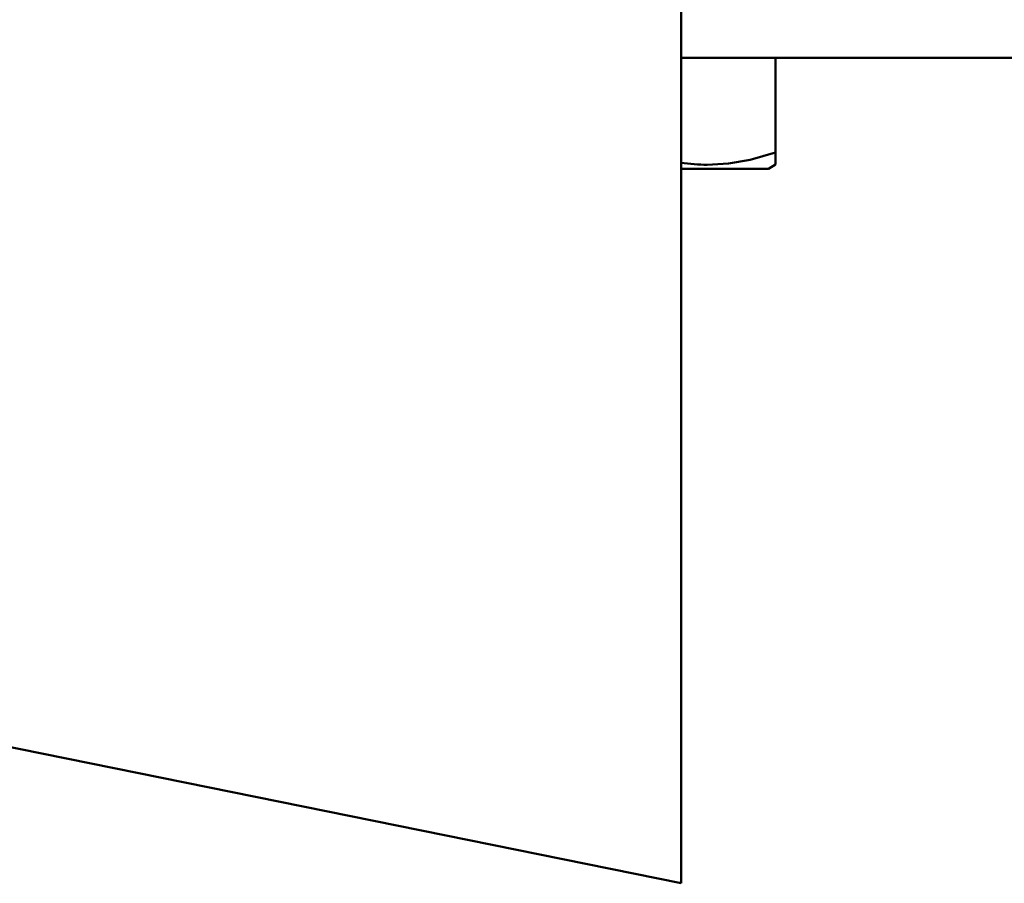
# Model space of a CAD drawing. Extents: x -2065 to 2446, y -1961 to 629.
# Tile 35 of 59: x 57 to 104, y 25 to 66. Entities that reach past the tile are written whole.
import ezdxf

# ---------------------------------------------------------------- set-up
doc = ezdxf.new("R2010")
doc.units = 0

msp = doc.modelspace()

# ---------------------------------------------------------------- linework, layer by layer
at = {"color": 7, "lineweight": 50}
for p, q in [((88.565, 70.788), (88.565, 24.788)), ((88.565, 64.238), (122.565, 64.238)), ((93.072, 64.238), (93.072, 59.709)), ((93.072, 59.709), (93.072, 59.13)), ((88.566, 58.938), (89.653, 58.938)), ((89.653, 58.938), (92.74, 58.938)), ((92.74, 58.938), (93.072, 59.13)), ((88.565, 24.788), (16.065, 39.498))]:
    msp.add_line(p, q, dxfattribs=at)
msp.add_lwpolyline([(89.815, 59.126), (90.831, 59.186), (91.868, 59.368), (93.072, 59.709)], dxfattribs=at)
msp.add_arc((89.825, 67.838), 8.712, 261.6837, 269.9335, dxfattribs=at)

doc.saveas('drawing.dxf')
